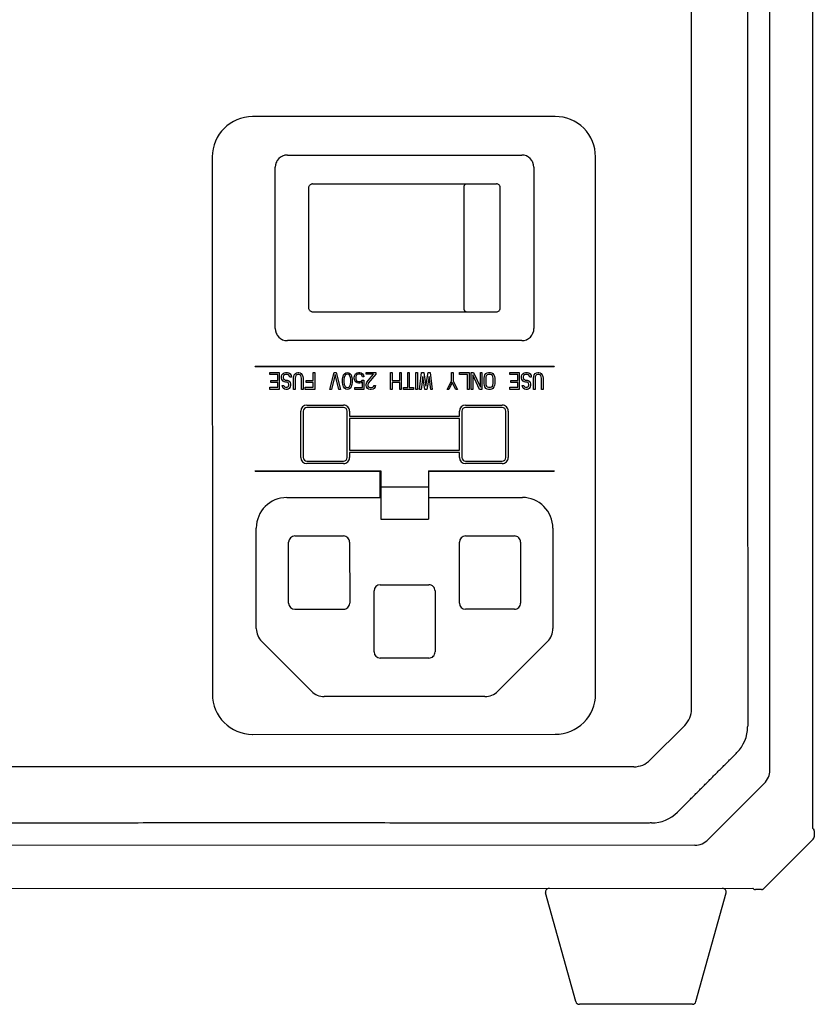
# Model space of a CAD drawing. Header units: millimetres. Extents: x -206 to 633, y -81 to 435.
# Tile 12 of 43: x 128 to 193, y 89 to 170. Entities that reach past the tile are written whole.
import ezdxf

# ---------------------------------------------------------------- set-up
doc = ezdxf.new("R2010")
doc.units = ezdxf.units.MM
doc.header["$LTSCALE"] = 23.1
doc.layers.add('06_ALL_SURFS', color=7, linetype='CONTINUOUS')
doc.layers.add('20_ALL_FEATURES', color=7, linetype='CONTINUOUS')

msp = doc.modelspace()

# ---------------------------------------------------------------- linework, layer by layer
at = {"layer": '06_ALL_SURFS', "color": 7}
for p, q in [((192.583, 103.778), (192.565, 253.978)), ((189.058, 108.564), (189.042, 249.224)), ((182.628, 113.57), (182.613, 244.216)), ((171.462, 162.099), (146.662, 162.096)), ((149.513, 158.943), (168.713, 158.945)), ((143.363, 158.796), (143.368, 114.796)), ((174.768, 114.799), (174.763, 158.799)), ((148.514, 144.743), (148.513, 157.943)), ((169.713, 157.945), (169.714, 144.745)), ((151.563, 156.593), (166.651, 156.595)), ((166.943, 146.395), (166.942, 156.295)), ((151.505, 146.093), (166.653, 146.095)), ((168.714, 143.745), (149.514, 143.743)), ((146.865, 141.642), (171.365, 141.645)), ((148.065, 141.143), (148.852, 141.143)), ((148.065, 140.964), (148.065, 141.143)), ((148.852, 141.143), (148.852, 139.743)), ((149.246, 141.113), (149.355, 141.143)), ((149.355, 141.143), (149.53, 141.143)), ((149.53, 141.143), (149.64, 141.113)), ((150.252, 141.113), (150.362, 141.143)), ((150.362, 141.143), (150.449, 141.143)), ((150.449, 141.143), (150.558, 141.113)), ((151.63, 141.143), (151.762, 141.143)), ((151.63, 140.488), (151.63, 141.143)), ((151.762, 141.143), (151.762, 139.743)), ((152.987, 139.743), (153.337, 141.143)), ((153.337, 141.143), (153.512, 141.143)), ((153.512, 141.143), (153.862, 139.743)), ((154.299, 141.113), (154.43, 141.143)), ((154.43, 141.143), (154.562, 141.113)), ((155.218, 141.114), (155.327, 141.143)), ((155.327, 141.143), (155.458, 141.143)), ((155.458, 141.143), (155.568, 141.114)), ((155.962, 141.143), (156.749, 141.143)), ((155.962, 140.994), (155.962, 141.143)), ((156.749, 141.143), (156.749, 140.995)), ((157.974, 141.144), (158.105, 141.144)), ((157.974, 139.744), (157.974, 141.144)), ((158.105, 141.144), (158.105, 140.488)), ((158.718, 141.144), (158.849, 141.144)), ((158.718, 140.488), (158.718, 141.144)), ((158.849, 141.144), (158.849, 139.744)), ((159.374, 141.144), (159.505, 141.144)), ((159.374, 139.893), (159.374, 141.144)), ((159.505, 141.144), (159.505, 139.893)), ((160.03, 141.144), (160.162, 141.144)), ((160.031, 139.744), (160.03, 141.144)), ((160.162, 141.144), (160.162, 139.744)), ((160.337, 139.744), (160.512, 141.144)), ((160.512, 141.144), (160.687, 141.144)), ((160.687, 141.144), (160.862, 140.012)), ((160.862, 140.012), (161.037, 141.144)), ((161.037, 141.144), (161.212, 141.144)), ((161.212, 141.144), (161.387, 139.744)), ((162.962, 141.144), (163.093, 141.144)), ((162.962, 140.429), (162.962, 141.144)), ((163.093, 141.144), (163.093, 140.429)), ((163.618, 141.144), (164.405, 141.144)), ((163.618, 140.966), (163.618, 141.144)), ((164.405, 141.144), (164.406, 139.744)), ((164.58, 141.144), (164.777, 141.144)), ((164.581, 139.744), (164.58, 141.144)), ((164.777, 141.144), (165.324, 139.923)), ((165.324, 141.144), (165.455, 141.144)), ((165.324, 139.923), (165.324, 141.144)), ((165.455, 141.144), (165.456, 139.744)), ((165.871, 141.115), (165.98, 141.145)), ((165.98, 141.145), (166.155, 141.145)), ((166.155, 141.145), (166.265, 141.115)), ((167.73, 141.145), (168.518, 141.145)), ((167.73, 140.966), (167.73, 141.145)), ((168.518, 141.145), (168.518, 139.745)), ((168.912, 141.115), (169.021, 141.145)), ((169.021, 141.145), (169.196, 141.145)), ((169.196, 141.145), (169.305, 141.115)), ((169.918, 141.115), (170.027, 141.145)), ((170.027, 141.145), (170.115, 141.145)), ((170.115, 141.145), (170.224, 141.115)), ((148.721, 140.964), (148.065, 140.964)), ((148.152, 140.487), (148.721, 140.487)), ((148.152, 140.308), (148.152, 140.487)), ((148.721, 140.487), (148.721, 140.964)), ((149.027, 140.815), (149.071, 140.934)), ((149.027, 140.666), (149.027, 140.815)), ((149.071, 140.547), (149.027, 140.666)), ((149.071, 140.934), (149.158, 141.053)), ((149.159, 140.428), (149.071, 140.547)), ((149.158, 141.053), (149.246, 141.113)), ((149.202, 140.875), (149.159, 140.785)), ((149.159, 140.785), (149.159, 140.696)), ((149.159, 140.696), (149.202, 140.606)), ((149.246, 140.368), (149.159, 140.428)), ((149.268, 140.934), (149.202, 140.875)), ((149.202, 140.606), (149.268, 140.547)), ((149.355, 140.338), (149.246, 140.368)), ((149.355, 140.964), (149.268, 140.934)), ((149.268, 140.547), (149.355, 140.517)), ((149.53, 140.964), (149.355, 140.964)), ((149.355, 140.517), (149.487, 140.517)), ((149.487, 140.338), (149.355, 140.338)), ((149.487, 140.517), (149.574, 140.487)), ((149.552, 140.309), (149.487, 140.338)), ((149.618, 140.934), (149.53, 140.964)), ((149.574, 140.487), (149.662, 140.428)), ((149.684, 140.845), (149.618, 140.934)), ((149.64, 141.113), (149.749, 141.024)), ((149.662, 140.428), (149.749, 140.309)), ((149.705, 140.755), (149.684, 140.845)), ((149.837, 140.755), (149.705, 140.755)), ((149.749, 141.024), (149.815, 140.875)), ((149.815, 140.875), (149.837, 140.755)), ((150.012, 140.666), (150.034, 140.815)), ((150.012, 139.743), (150.012, 140.666)), ((150.034, 140.815), (150.077, 140.934)), ((150.077, 140.934), (150.165, 141.053)), ((150.165, 140.785), (150.143, 140.666)), ((150.143, 140.666), (150.143, 139.743)), ((150.165, 141.053), (150.252, 141.113)), ((150.209, 140.875), (150.165, 140.785)), ((150.274, 140.934), (150.209, 140.875)), ((150.362, 140.964), (150.274, 140.934)), ((150.449, 140.964), (150.362, 140.964)), ((150.537, 140.934), (150.449, 140.964)), ((150.602, 140.875), (150.537, 140.934)), ((150.558, 141.113), (150.646, 141.053)), ((150.646, 140.785), (150.602, 140.875)), ((150.646, 141.053), (150.733, 140.934)), ((150.668, 140.666), (150.646, 140.785)), ((150.668, 139.743), (150.668, 140.666)), ((150.733, 140.934), (150.777, 140.815)), ((150.777, 140.815), (150.799, 140.666)), ((150.799, 140.666), (150.799, 139.743)), ((151.062, 140.488), (151.63, 140.488)), ((151.062, 140.309), (151.062, 140.488)), ((153.424, 140.964), (153.118, 139.743)), ((153.731, 139.743), (153.424, 140.964)), ((154.037, 140.577), (154.059, 140.726)), ((154.037, 140.309), (154.037, 140.577)), ((154.059, 140.726), (154.08, 140.816)), ((154.08, 140.816), (154.124, 140.935)), ((154.124, 140.935), (154.19, 141.024)), ((154.168, 140.726), (154.146, 140.547)), ((154.146, 140.547), (154.146, 140.339)), ((154.146, 140.339), (154.168, 140.16)), ((154.255, 140.905), (154.168, 140.726)), ((154.19, 141.024), (154.299, 141.113)), ((154.321, 140.964), (154.255, 140.905)), ((154.43, 140.994), (154.321, 140.964)), ((154.54, 140.965), (154.43, 140.994)), ((154.605, 140.905), (154.54, 140.965)), ((154.562, 141.113), (154.671, 141.024)), ((154.693, 140.726), (154.605, 140.905)), ((154.671, 141.024), (154.737, 140.935)), ((154.715, 140.548), (154.693, 140.726)), ((154.693, 140.16), (154.715, 140.339)), ((154.715, 140.339), (154.715, 140.548)), ((154.737, 140.935), (154.78, 140.816)), ((154.78, 140.816), (154.802, 140.726)), ((154.802, 140.726), (154.824, 140.577)), ((154.824, 140.577), (154.824, 140.309)), ((154.999, 140.756), (155.043, 140.905)), ((154.999, 140.637), (154.999, 140.756)), ((155.043, 140.488), (154.999, 140.637)), ((155.043, 140.905), (155.108, 141.024)), ((155.109, 140.369), (155.043, 140.488)), ((155.108, 141.024), (155.218, 141.114)), ((155.13, 140.816), (155.109, 140.726)), ((155.109, 140.726), (155.109, 140.667)), ((155.109, 140.667), (155.13, 140.577)), ((155.218, 140.279), (155.109, 140.369)), ((155.174, 140.905), (155.13, 140.816)), ((155.13, 140.577), (155.174, 140.488)), ((155.24, 140.965), (155.174, 140.905)), ((155.174, 140.488), (155.24, 140.428)), ((155.327, 140.994), (155.24, 140.965)), ((155.24, 140.428), (155.327, 140.399)), ((155.458, 140.994), (155.327, 140.994)), ((155.327, 140.399), (155.459, 140.399)), ((155.546, 140.965), (155.458, 140.994)), ((155.459, 140.399), (155.546, 140.428)), ((155.612, 140.905), (155.546, 140.965)), ((155.546, 140.428), (155.634, 140.518)), ((155.568, 141.114), (155.677, 141.024)), ((155.677, 140.369), (155.568, 140.28)), ((155.655, 140.786), (155.612, 140.905)), ((155.634, 140.518), (155.787, 140.518)), ((155.787, 140.786), (155.655, 140.786)), ((155.677, 141.024), (155.743, 140.905)), ((155.677, 139.892), (155.677, 140.369)), ((155.743, 140.905), (155.787, 140.786)), ((155.787, 140.518), (155.787, 139.743)), ((156.574, 140.995), (155.962, 140.994)), ((155.984, 140.25), (156.027, 140.339)), ((156.027, 140.339), (156.574, 140.995)), ((156.749, 140.995), (156.137, 140.25)), ((158.105, 140.488), (158.718, 140.488)), ((160.599, 140.816), (160.468, 139.744)), ((160.774, 139.744), (160.599, 140.816)), ((161.124, 140.816), (160.949, 139.744)), ((161.256, 139.744), (161.124, 140.816)), ((162.612, 139.744), (162.962, 140.429)), ((163.093, 140.429), (163.443, 139.744)), ((164.274, 140.966), (163.618, 140.966)), ((164.274, 139.744), (164.274, 140.966)), ((165.259, 139.744), (164.712, 140.936)), ((164.712, 140.936), (164.712, 139.744)), ((165.63, 140.668), (165.652, 140.817)), ((165.63, 140.221), (165.63, 140.668)), ((165.652, 140.817), (165.696, 140.936)), ((165.696, 140.936), (165.783, 141.055)), ((165.784, 140.787), (165.762, 140.668)), ((165.762, 140.668), (165.762, 140.221)), ((165.783, 141.055), (165.871, 141.115)), ((165.827, 140.876), (165.784, 140.787)), ((165.893, 140.936), (165.827, 140.876)), ((165.98, 140.966), (165.893, 140.936)), ((166.155, 140.966), (165.98, 140.966)), ((166.243, 140.936), (166.155, 140.966)), ((166.309, 140.877), (166.243, 140.936)), ((166.265, 141.115), (166.352, 141.055)), ((166.352, 140.787), (166.309, 140.877)), ((166.352, 141.055), (166.44, 140.936)), ((166.374, 140.668), (166.352, 140.787)), ((166.374, 140.221), (166.374, 140.668)), ((166.44, 140.936), (166.484, 140.817)), ((166.484, 140.817), (166.505, 140.668)), ((166.505, 140.668), (166.505, 140.221)), ((168.387, 140.966), (167.73, 140.966)), ((167.818, 140.489), (168.387, 140.49)), ((167.818, 140.311), (167.818, 140.489)), ((168.387, 140.49), (168.387, 140.966)), ((168.693, 140.817), (168.737, 140.936)), ((168.693, 140.668), (168.693, 140.817)), ((168.737, 140.549), (168.693, 140.668)), ((168.737, 140.936), (168.824, 141.056)), ((168.824, 140.43), (168.737, 140.549)), ((168.824, 141.056), (168.912, 141.115)), ((168.868, 140.877), (168.824, 140.787)), ((168.824, 140.787), (168.824, 140.698)), ((168.824, 140.698), (168.868, 140.609)), ((168.912, 140.37), (168.824, 140.43)), ((168.933, 140.936), (168.868, 140.877)), ((168.868, 140.609), (168.934, 140.549)), ((169.021, 140.341), (168.912, 140.37)), ((169.021, 140.966), (168.933, 140.936)), ((168.934, 140.549), (169.021, 140.519)), ((169.196, 140.966), (169.021, 140.966)), ((169.021, 140.519), (169.152, 140.519)), ((169.152, 140.341), (169.021, 140.341)), ((169.152, 140.519), (169.24, 140.49)), ((169.218, 140.311), (169.152, 140.341)), ((169.283, 140.936), (169.196, 140.966)), ((169.24, 140.49), (169.327, 140.43)), ((169.349, 140.847), (169.283, 140.936)), ((169.305, 141.115), (169.415, 141.026)), ((169.327, 140.43), (169.415, 140.311)), ((169.371, 140.758), (169.349, 140.847)), ((169.502, 140.758), (169.371, 140.758)), ((169.415, 141.026), (169.48, 140.877)), ((169.48, 140.877), (169.502, 140.758)), ((169.677, 140.668), (169.699, 140.817)), ((169.677, 139.745), (169.677, 140.668)), ((169.699, 140.817), (169.743, 140.936)), ((169.743, 140.936), (169.83, 141.056)), ((169.83, 140.788), (169.809, 140.668)), ((169.809, 140.668), (169.809, 139.745)), ((169.83, 141.056), (169.918, 141.115)), ((169.874, 140.877), (169.83, 140.788)), ((169.94, 140.936), (169.874, 140.877)), ((170.027, 140.966), (169.94, 140.936)), ((170.115, 140.966), (170.027, 140.966)), ((170.202, 140.937), (170.115, 140.966)), ((170.268, 140.877), (170.202, 140.937)), ((170.224, 141.115), (170.312, 141.056)), ((170.312, 140.788), (170.268, 140.877)), ((170.312, 141.056), (170.399, 140.937)), ((170.334, 140.668), (170.312, 140.788)), ((170.334, 139.745), (170.334, 140.668)), ((170.399, 140.937), (170.443, 140.817)), ((170.443, 140.817), (170.465, 140.668)), ((170.465, 140.668), (170.465, 139.745)), ((148.065, 139.921), (148.721, 139.921)), ((148.065, 139.743), (148.065, 139.921)), ((148.852, 139.743), (148.065, 139.743)), ((148.721, 140.309), (148.152, 140.308)), ((148.721, 139.921), (148.721, 140.309)), ((149.093, 140.07), (149.224, 140.07)), ((149.115, 139.981), (149.093, 140.07)), ((149.18, 139.862), (149.115, 139.981)), ((149.268, 139.772), (149.18, 139.862)), ((149.224, 140.07), (149.246, 140.011)), ((149.246, 140.011), (149.29, 139.951)), ((149.377, 139.743), (149.268, 139.772)), ((149.29, 139.951), (149.355, 139.921)), ((149.355, 139.921), (149.487, 139.921)), ((149.487, 139.743), (149.377, 139.743)), ((149.487, 139.921), (149.552, 139.951)), ((149.574, 139.772), (149.487, 139.743)), ((149.618, 140.249), (149.552, 140.309)), ((149.552, 139.951), (149.618, 140.011)), ((149.662, 139.832), (149.574, 139.772)), ((149.64, 140.16), (149.618, 140.249)), ((149.618, 140.011), (149.64, 140.1)), ((149.64, 140.1), (149.64, 140.16)), ((149.749, 139.951), (149.662, 139.832)), ((149.749, 140.309), (149.771, 140.19)), ((149.771, 140.07), (149.749, 139.951)), ((149.771, 140.19), (149.771, 140.07)), ((150.143, 139.743), (150.012, 139.743)), ((150.799, 139.743), (150.668, 139.743)), ((150.974, 139.922), (151.63, 139.922)), ((150.974, 139.743), (150.974, 139.922)), ((151.762, 139.743), (150.974, 139.743)), ((151.63, 140.309), (151.062, 140.309)), ((151.63, 139.922), (151.63, 140.309)), ((153.118, 139.743), (152.987, 139.743)), ((153.862, 139.743), (153.731, 139.743)), ((154.059, 140.16), (154.037, 140.309)), ((154.08, 140.071), (154.059, 140.16)), ((154.124, 139.952), (154.08, 140.071)), ((154.19, 139.862), (154.124, 139.952)), ((154.168, 140.16), (154.255, 139.982)), ((154.299, 139.773), (154.19, 139.862)), ((154.255, 139.982), (154.321, 139.922)), ((154.431, 139.743), (154.299, 139.773)), ((154.321, 139.922), (154.43, 139.892)), ((154.43, 139.892), (154.54, 139.922)), ((154.562, 139.773), (154.431, 139.743)), ((154.54, 139.922), (154.605, 139.982)), ((154.671, 139.862), (154.562, 139.773)), ((154.605, 139.982), (154.693, 140.16)), ((154.737, 139.952), (154.671, 139.862)), ((154.78, 140.071), (154.737, 139.952)), ((154.802, 140.16), (154.78, 140.071)), ((154.824, 140.309), (154.802, 140.16)), ((155.043, 139.892), (155.677, 139.892)), ((155.043, 139.743), (155.043, 139.892)), ((155.787, 139.743), (155.043, 139.743)), ((155.327, 140.25), (155.218, 140.279)), ((155.459, 140.25), (155.327, 140.25)), ((155.568, 140.28), (155.459, 140.25)), ((155.962, 140.131), (155.984, 140.25)), ((155.962, 140.071), (155.962, 140.131)), ((155.984, 139.952), (155.962, 140.071)), ((156.071, 139.833), (155.984, 139.952)), ((156.159, 139.773), (156.071, 139.833)), ((156.137, 140.25), (156.093, 140.131)), ((156.093, 140.131), (156.093, 140.071)), ((156.093, 140.071), (156.137, 139.982)), ((156.137, 139.982), (156.202, 139.922)), ((156.29, 139.743), (156.159, 139.773)), ((156.202, 139.922), (156.312, 139.892)), ((156.377, 139.743), (156.29, 139.743)), ((156.312, 139.892), (156.399, 139.892)), ((156.531, 139.773), (156.377, 139.743)), ((156.399, 139.892), (156.509, 139.922)), ((156.509, 139.922), (156.574, 139.982)), ((156.618, 139.833), (156.531, 139.773)), ((156.574, 139.982), (156.618, 140.071)), ((156.618, 140.071), (156.727, 140.071)), ((156.705, 139.952), (156.618, 139.833)), ((156.727, 140.071), (156.705, 139.952)), ((158.106, 139.744), (157.974, 139.744)), ((158.718, 140.31), (158.105, 140.31)), ((158.105, 140.31), (158.106, 139.744)), ((158.718, 139.744), (158.718, 140.31)), ((158.849, 139.744), (158.718, 139.744)), ((159.024, 139.893), (159.374, 139.893)), ((159.024, 139.744), (159.024, 139.893)), ((159.856, 139.744), (159.024, 139.744)), ((159.505, 139.893), (159.855, 139.893)), ((159.855, 139.893), (159.856, 139.744)), ((160.162, 139.744), (160.031, 139.744)), ((160.468, 139.744), (160.337, 139.744)), ((160.949, 139.744), (160.774, 139.744)), ((161.387, 139.744), (161.256, 139.744)), ((162.743, 139.744), (162.612, 139.744)), ((163.027, 140.31), (162.743, 139.744)), ((163.312, 139.744), (163.027, 140.31)), ((163.443, 139.744), (163.312, 139.744)), ((164.406, 139.744), (164.274, 139.744)), ((164.712, 139.744), (164.581, 139.744)), ((165.456, 139.744), (165.259, 139.744)), ((165.652, 140.072), (165.63, 140.221)), ((165.696, 139.953), (165.652, 140.072)), ((165.784, 139.834), (165.696, 139.953)), ((165.762, 140.221), (165.784, 140.102)), ((165.784, 140.102), (165.827, 140.013)), ((165.871, 139.774), (165.784, 139.834)), ((165.827, 140.013), (165.893, 139.953)), ((165.981, 139.745), (165.871, 139.774)), ((165.893, 139.953), (165.98, 139.923)), ((165.98, 139.923), (166.155, 139.923)), ((166.156, 139.745), (165.981, 139.745)), ((166.155, 139.923), (166.243, 139.953)), ((166.265, 139.774), (166.156, 139.745)), ((166.243, 139.953), (166.309, 140.013)), ((166.352, 139.834), (166.265, 139.774)), ((166.309, 140.013), (166.352, 140.102)), ((166.352, 140.102), (166.374, 140.221)), ((166.44, 139.953), (166.352, 139.834)), ((166.484, 140.072), (166.44, 139.953)), ((166.505, 140.221), (166.484, 140.072)), ((167.73, 139.923), (168.387, 139.924)), ((167.731, 139.745), (167.73, 139.923)), ((168.518, 139.745), (167.731, 139.745)), ((168.387, 140.311), (167.818, 140.311)), ((168.387, 139.924), (168.387, 140.311)), ((168.759, 140.073), (168.89, 140.073)), ((168.78, 139.983), (168.759, 140.073)), ((168.846, 139.864), (168.78, 139.983)), ((168.934, 139.775), (168.846, 139.864)), ((168.89, 140.073), (168.912, 140.013)), ((168.912, 140.013), (168.955, 139.953)), ((169.043, 139.745), (168.934, 139.775)), ((168.955, 139.953), (169.021, 139.924)), ((169.021, 139.924), (169.152, 139.924)), ((169.152, 139.745), (169.043, 139.745)), ((169.152, 139.924), (169.218, 139.953)), ((169.24, 139.775), (169.152, 139.745)), ((169.284, 140.251), (169.218, 140.311)), ((169.218, 139.953), (169.284, 140.013)), ((169.327, 139.834), (169.24, 139.775)), ((169.305, 140.162), (169.284, 140.251)), ((169.284, 140.013), (169.305, 140.102)), ((169.305, 140.102), (169.305, 140.162)), ((169.415, 139.953), (169.327, 139.834)), ((169.415, 140.311), (169.437, 140.192)), ((169.437, 140.073), (169.415, 139.953)), ((169.437, 140.192), (169.437, 140.073)), ((169.809, 139.745), (169.677, 139.745)), ((170.465, 139.745), (170.334, 139.745)), ((150.616, 134.168), (150.615, 137.968)), ((150.815, 137.968), (150.816, 134.168)), ((151.115, 138.468), (154.115, 138.468)), ((154.115, 138.268), (151.115, 138.268)), ((154.416, 134.168), (154.415, 137.968)), ((154.615, 137.968), (154.615, 137.568)), ((163.615, 137.569), (163.615, 137.969)), ((163.815, 137.969), (163.816, 134.169)), ((164.115, 138.469), (167.115, 138.47)), ((167.115, 138.27), (164.115, 138.269)), ((167.416, 134.17), (167.415, 137.97)), ((167.615, 137.97), (167.616, 134.17)), ((154.615, 137.568), (163.615, 137.569)), ((163.615, 137.369), (154.615, 137.368)), ((154.615, 137.368), (154.615, 134.768)), ((163.615, 134.769), (163.615, 137.369)), ((154.615, 134.768), (163.615, 134.769)), ((151.116, 133.868), (154.116, 133.868)), ((163.615, 134.569), (154.615, 134.568)), ((154.615, 134.568), (154.616, 134.168)), ((163.616, 134.169), (163.615, 134.569)), ((164.116, 133.869), (167.116, 133.87)), ((154.116, 133.668), (151.116, 133.668)), ((157.166, 133.069), (157.166, 129.119)), ((161.066, 133.069), (161.066, 129.119)), ((167.116, 133.67), (164.116, 133.669)), ((146.866, 133.042), (157.166, 133.044)), ((157.116, 130.894), (157.116, 133.044)), ((161.066, 133.044), (171.366, 133.045)), ((161.116, 130.894), (161.116, 133.044)), ((157.166, 131.769), (161.066, 131.769)), ((149.466, 130.893), (157.116, 130.894)), ((161.116, 130.894), (168.766, 130.895)), ((157.166, 129.119), (161.066, 129.119)), ((146.967, 120.164), (146.966, 128.392)), ((171.266, 128.395), (171.267, 120.166)), ((150.116, 127.743), (154.116, 127.743)), ((164.116, 127.744), (168.116, 127.745)), ((149.617, 122.243), (149.616, 127.243)), ((154.616, 127.243), (154.617, 122.243)), ((163.617, 122.244), (163.616, 127.244)), ((168.616, 127.245), (168.617, 122.245)), ((157.117, 123.744), (161.117, 123.744)), ((156.617, 118.243), (156.617, 123.243)), ((161.617, 123.244), (161.617, 118.244)), ((150.117, 121.743), (154.117, 121.743)), ((168.117, 121.745), (164.117, 121.744)), ((151.478, 115.032), (147.407, 119.103)), ((170.828, 119.106), (166.757, 115.034)), ((161.117, 117.744), (157.117, 117.744)), ((165.696, 114.595), (152.539, 114.593)), ((179.243, 109.397), (182.071, 112.226)), ((146.668, 111.496), (171.468, 111.499)), ((177.9, 108.841), (77.249, 108.829)), ((188.578, 107.465), (184.006, 102.892)), ((192.692, 103.597), (192.678, 103.1)), ((192.691, 103.597), (192.691, 103.61)), ((192.692, 103.597), (192.691, 103.597)), ((192.6, 102.918), (188.555, 98.872)), ((182.907, 102.411), (72.247, 102.399)), ((67.494, 98.875), (187.661, 98.889)), ((141.015, 98.878), (141.02, 98.883)), ((173.148, 89.607), (170.675, 98.506)), ((182.993, 89.608), (185.464, 98.508)), ((187.744, 98.822), (187.661, 98.889)), ((187.858, 98.779), (187.874, 98.779)), ((188.373, 98.793), (187.874, 98.779)), ((187.874, 98.779), (187.874, 98.779)), ((182.704, 89.388), (173.438, 89.387))]:
    msp.add_line(p, q, dxfattribs=at)
at = {"layer": '06_ALL_SURFS', "color": 4}
for p, q in [((151.28, 146.393), (151.278, 156.293)), ((163.998, 146.394), (163.997, 156.294)), ((192.581, 108.6), (192.572, 108.6)), ((192.573, 107.63), (192.573, 107.624)), ((192.573, 107.63), (192.573, 107.624)), ((192.582, 104.232), (192.574, 104.232)), ((192.599, 102.917), (192.599, 102.917)), ((192.678, 103.1), (192.678, 103.1)), ((186.991, 98.889), (186.991, 98.897)), ((187.24, 98.889), (187.24, 98.897)), ((188.371, 98.793), (188.371, 98.793))]:
    msp.add_line(p, q, dxfattribs=at)
at = {"layer": '06_ALL_SURFS', "color": 7}
for points in [[(192.6, 102.918), (192.607, 102.925), (192.614, 102.933), (192.62, 102.941), (192.626, 102.949), (192.632, 102.957), (192.638, 102.966), (192.643, 102.974), (192.648, 102.983), (192.652, 102.992), (192.656, 103.002), (192.66, 103.011), (192.664, 103.021), (192.667, 103.03), (192.67, 103.04), (192.672, 103.05), (192.674, 103.06), (192.675, 103.07), (192.677, 103.08), (192.678, 103.09), (192.678, 103.1)], [(188.373, 98.793), (188.383, 98.793), (188.393, 98.794), (188.403, 98.795), (188.413, 98.797), (188.423, 98.799), (188.433, 98.801), (188.443, 98.804), (188.452, 98.807), (188.462, 98.811), (188.471, 98.815), (188.481, 98.819), (188.49, 98.824), (188.499, 98.828), (188.507, 98.834), (188.516, 98.839), (188.524, 98.845), (188.532, 98.851), (188.54, 98.858), (188.548, 98.865), (188.555, 98.872)]]:
    msp.add_lwpolyline(points, dxfattribs=at)
for centre, radius, start, end in [((146.663, 158.796), 3.3, 90.00654, 180.00654), ((171.463, 158.799), 3.3, 0.00654, 90.00654), ((149.513, 157.943), 1, 90.00654, 180.00654), ((168.713, 157.945), 1, 0.00654, 90.00654), ((149.514, 144.743), 1, 180.00654, 270.00654), ((168.714, 144.745), 1, 270.00654, 0.00654), ((151.115, 137.968), 0.5, 90.00654, 180.00654), ((151.115, 137.968), 0.3, 90.00654, 180.00654), ((154.115, 137.968), 0.5, 0.00654, 90.00654), ((154.115, 137.968), 0.3, 0.00654, 90.00654), ((164.115, 137.969), 0.5, 90.00654, 180.00654), ((164.115, 137.969), 0.3, 90.00654, 180.00654), ((167.115, 137.97), 0.5, 0.00654, 90.00654), ((167.115, 137.97), 0.3, 0.00654, 90.00654), ((151.116, 134.168), 0.5, 180.00654, 270.00654), ((151.116, 134.168), 0.3, 180.00654, 270.00654), ((154.116, 134.168), 0.5, 270.00654, 0.00654), ((154.116, 134.168), 0.3, 270.00654, 0.00654), ((164.116, 134.169), 0.5, 180.00654, 270.00654), ((164.116, 134.169), 0.3, 180.00654, 270.00654), ((167.116, 134.17), 0.5, 270.00654, 0.00654), ((167.116, 134.17), 0.3, 270.00654, 0.00654), ((149.466, 128.393), 2.5, 90.00654, 180.00654), ((168.766, 128.395), 2.5, 0.00654, 90.00654), ((150.116, 127.243), 0.5, 90.00654, 180.00654), ((154.116, 127.243), 0.5, 0.00654, 90.00654), ((164.116, 127.244), 0.5, 90.00654, 180.00654), ((168.116, 127.245), 0.5, 0.00654, 90.00654), ((157.117, 123.244), 0.5, 90.00654, 180.00654), ((161.117, 123.244), 0.5, 0.00654, 90.00654), ((150.117, 122.243), 0.5, 180.00654, 270.00654), ((154.117, 122.243), 0.5, 270.00654, 0.00654), ((164.117, 122.244), 0.5, 180.00654, 270.00654), ((168.117, 122.245), 0.5, 270.00654, 0.00654), ((148.467, 120.164), 1.5, 180.00654, 225.00654), ((169.767, 120.166), 1.5, 315.00654, 0.00654), ((157.117, 118.244), 0.5, 180.00654, 270.00654), ((161.117, 118.244), 0.5, 270.00654, 0.00654), ((146.668, 114.796), 3.3, 180.00654, 270.00654), ((152.539, 116.093), 1.5, 225.00654, 270.00654), ((165.696, 116.095), 1.5, 270.00654, 315.00654), ((171.468, 114.799), 3.3, 270.00654, 0.00654), ((180.728, 113.569), 1.9, 315.00654, 0.00654), ((184.228, 112.12), 3, 315.00467, 0.00844), ((177.899, 110.741), 1.9, 270.00654, 315.00654), ((179.35, 107.241), 3, 270.00464, 315.00842), ((192.492, 103.603), 0.2, 3.17809, 38.58277), ((192.382, 102.97), 0.2, 315.00654, 331.99935), ((170.964, 98.587), 0.3, 90.00654, 195.53065), ((185.175, 98.588), 0.3, 344.48243, 90.00654), ((187.869, 98.979), 0.2, 231.43031, 266.81959), ((173.438, 89.687), 0.3, 195.53065, 270.00654), ((182.704, 89.688), 0.3, 270.00654, 344.48243)]:
    msp.add_arc(centre, radius, start, end, dxfattribs=at)
at = {"layer": '06_ALL_SURFS', "color": 4}
for centre, radius, start, end in [((151.577, 156.294), 0.299, 90.03883, 103.85981), ((151.579, 146.392), 0.299, 256.44979, 257.97683), ((151.578, 146.392), 0.299, 257.96878, 269.9657), ((192.5, 103.604), 0.191, 1.53284, 64.70633), ((192.408, 103.108), 0.27, 314.99326, 358.40298)]:
    msp.add_arc(centre, radius, start, end, dxfattribs=at)
at = {"layer": '06_ALL_SURFS', "color": 7}
for centre, major_axis, start_param, end_param in [((186.283, 108.742), (2.762, -0.37), -0.501241, 0.095963), ((182.728, 105.186), (-0.371, 2.762), -3.237556, -2.640352)]:
    msp.add_ellipse(centre, major_axis=major_axis, ratio=0.717664, start_param=start_param, end_param=end_param, dxfattribs=at)
for points, knots in [([(187.212, 245.667), (187.215, 245.58), (187.219, 245.407), (187.219, 245.146), (187.219, 244.885), (187.219, 244.538), (187.219, 244.103), (187.219, 243.581), (187.219, 243.059), (187.219, 242.538), (187.219, 242.016), (187.219, 241.321), (187.219, 240.451), (187.219, 239.408), (187.219, 238.364), (187.219, 237.321), (187.218, 236.277), (187.218, 234.886), (187.218, 233.147), (187.218, 231.061), (187.218, 228.974), (187.218, 226.887), (187.218, 224.105), (187.217, 220.627), (187.217, 216.454), (187.217, 212.28), (187.217, 208.107), (187.217, 203.933), (187.218, 199.76), (187.218, 194.196), (187.218, 187.24), (187.219, 178.893), (187.22, 170.547), (187.221, 163.591), (187.222, 158.027), (187.223, 153.853), (187.224, 149.68), (187.225, 145.507), (187.226, 141.333), (187.227, 137.16), (187.228, 133.682), (187.229, 130.9), (187.229, 128.813), (187.23, 126.726), (187.231, 124.64), (187.231, 122.901), (187.232, 121.509), (187.232, 120.466), (187.232, 119.423), (187.233, 118.379), (187.233, 117.336), (187.233, 116.466), (187.233, 115.771), (187.234, 115.249), (187.234, 114.727), (187.234, 114.206), (187.234, 113.684), (187.234, 113.249), (187.234, 112.902), (187.235, 112.641), (187.234, 112.38), (187.231, 112.207), (187.228, 112.12)], [0, 0, 0, 0, 0.001945, 0.003896, 0.00585, 0.007803, 0.011709, 0.015616, 0.019522, 0.023429, 0.027335, 0.031242, 0.039055, 0.046868, 0.05468, 0.062493, 0.070306, 0.078119, 0.093745, 0.10937, 0.124996, 0.140621, 0.156247, 0.187498, 0.218749, 0.249999, 0.28125, 0.3125, 0.34375, 0.375, 0.4375, 0.5, 0.5625, 0.625, 0.656251, 0.687501, 0.718751, 0.750001, 0.781252, 0.812503, 0.843753, 0.859379, 0.875004, 0.89063, 0.906256, 0.921881, 0.929694, 0.937507, 0.94532, 0.953133, 0.960945, 0.968758, 0.972665, 0.976571, 0.980478, 0.984384, 0.988291, 0.992197, 0.99415, 0.996104, 0.998055, 1, 1, 1, 1]), ([(166.942, 156.295), (166.942, 156.334), (166.927, 156.412), (166.863, 156.512), (166.766, 156.579), (166.689, 156.595), (166.651, 156.595)], [0, 0, 0, 0, 0.25369, 0.505181, 0.75364, 1, 1, 1, 1]), ([(166.653, 146.095), (166.691, 146.095), (166.767, 146.11), (166.864, 146.178), (166.928, 146.277), (166.943, 146.356), (166.943, 146.395)], [0, 0, 0, 0, 0.24636, 0.494819, 0.74631, 1, 1, 1, 1]), ([(181.471, 105.12), (181.519, 105.165), (181.617, 105.259), (181.765, 105.406), (181.918, 105.56), (182.124, 105.768), (182.381, 106.027), (182.689, 106.336), (182.995, 106.644), (183.402, 107.052), (183.909, 107.56), (184.418, 108.068), (184.826, 108.475), (185.133, 108.781), (185.443, 109.089), (185.701, 109.346), (185.909, 109.552), (186.063, 109.705), (186.21, 109.853), (186.304, 109.951), (186.349, 109.999)], [0, 0, 0, 0, 0.028631, 0.05919, 0.090845, 0.122786, 0.186359, 0.249548, 0.312429, 0.375081, 0.5, 0.624919, 0.68757, 0.750452, 0.813641, 0.877214, 0.909155, 0.94081, 0.971369, 1, 1, 1, 1]), ([(179.35, 104.241), (179.216, 104.236), (179.014, 104.234), (178.745, 104.234), (178.543, 104.234), (178.34, 104.234), (178.071, 104.234), (177.734, 104.234), (177.329, 104.234), (176.79, 104.234), (176.115, 104.234), (175.306, 104.235), (174.497, 104.235), (173.688, 104.235), (172.61, 104.235), (171.261, 104.235), (169.643, 104.235), (168.025, 104.236), (166.407, 104.236), (164.789, 104.236), (162.631, 104.236), (159.935, 104.236), (156.699, 104.237), (153.463, 104.237), (150.226, 104.237), (146.99, 104.237), (143.754, 104.237), (139.44, 104.237), (134.047, 104.236), (127.575, 104.236), (121.103, 104.235), (115.71, 104.234), (111.395, 104.233), (108.159, 104.232), (104.923, 104.232), (101.687, 104.231), (98.451, 104.23), (95.215, 104.229), (92.518, 104.228), (90.361, 104.227), (88.743, 104.227), (87.125, 104.226), (85.506, 104.226), (83.888, 104.225), (82.54, 104.225), (81.461, 104.224), (80.652, 104.224), (79.843, 104.224), (79.034, 104.223), (78.36, 104.223), (77.82, 104.223), (77.416, 104.223), (77.079, 104.223), (76.809, 104.222), (76.607, 104.222), (76.405, 104.222), (76.135, 104.222), (75.934, 104.224), (75.8, 104.229)], [0, 0, 0, 0, 0.00389, 0.005843, 0.007796, 0.009749, 0.011703, 0.015609, 0.019516, 0.023423, 0.031236, 0.039049, 0.046862, 0.054676, 0.062489, 0.078115, 0.093741, 0.109367, 0.124993, 0.140619, 0.156245, 0.187496, 0.218748, 0.249999, 0.281249, 0.3125, 0.34375, 0.375, 0.4375, 0.5, 0.5625, 0.625, 0.656251, 0.687501, 0.718751, 0.750002, 0.781253, 0.812504, 0.843755, 0.859381, 0.875007, 0.890633, 0.906259, 0.921885, 0.937511, 0.945325, 0.953138, 0.960951, 0.968764, 0.976577, 0.980484, 0.984391, 0.988297, 0.990251, 0.992204, 0.994157, 0.99611, 1, 1, 1, 1])]:
    msp.add_open_spline(points, degree=3, knots=knots, dxfattribs=at)
at = {"layer": '06_ALL_SURFS', "color": 4}
for points, knots in [([(151.278, 156.293), (151.278, 156.326), (151.289, 156.393), (151.338, 156.481), (151.412, 156.549), (151.474, 156.576), (151.506, 156.584)], [0, 0, 0, 0, 0.250698, 0.500765, 0.75045, 1, 1, 1, 1]), ([(163.997, 156.294), (163.997, 156.333), (164.003, 156.39), (164.022, 156.46), (164.042, 156.506), (164.066, 156.543), (164.093, 156.572), (164.124, 156.59), (164.146, 156.594), (164.157, 156.594)], [0, 0, 0, 0, 0.31285, 0.458969, 0.593428, 0.714046, 0.820216, 0.913947, 1, 1, 1, 1]), ([(151.508, 146.101), (151.476, 146.109), (151.414, 146.136), (151.339, 146.204), (151.291, 146.293), (151.28, 146.36), (151.28, 146.393)], [0, 0, 0, 0, 0.249609, 0.499439, 0.749597, 1, 1, 1, 1]), ([(164.158, 146.094), (164.148, 146.094), (164.125, 146.099), (164.095, 146.117), (164.067, 146.145), (164.043, 146.183), (164.023, 146.229), (164.004, 146.299), (163.998, 146.356), (163.998, 146.394)], [0, 0, 0, 0, 0.086053, 0.179783, 0.285953, 0.406571, 0.541031, 0.68715, 1, 1, 1, 1])]:
    msp.add_open_spline(points, degree=3, knots=knots, dxfattribs=at)
at = {"layer": '20_ALL_FEATURES', "color": 7}
for p, q in [((146.865, 141.617), (146.865, 141.642)), ((146.865, 141.617), (171.365, 141.62)), ((171.365, 141.645), (171.365, 141.62)), ((146.866, 133.067), (157.166, 133.069)), ((146.866, 133.042), (146.866, 133.067)), ((161.066, 133.069), (171.366, 133.07)), ((171.366, 133.07), (171.366, 133.045))]:
    msp.add_line(p, q, dxfattribs=at)
for centre, start, end in [((149.113, 158.343), 175.72425, 180.00654), ((149.113, 158.343), 90.00654, 94.28902), ((169.113, 158.345), 85.72425, 90.00654), ((169.113, 158.345), 0.00654, 4.28902), ((149.114, 144.343), 180.00654, 184.28902), ((149.114, 144.343), 265.72425, 270.00654), ((169.114, 144.345), 270.00654, 274.28902), ((169.114, 144.345), 355.72425, 0.00654)]:
    msp.add_arc(centre, 0.5, start, end, dxfattribs=at)

doc.saveas('drawing.dxf')
